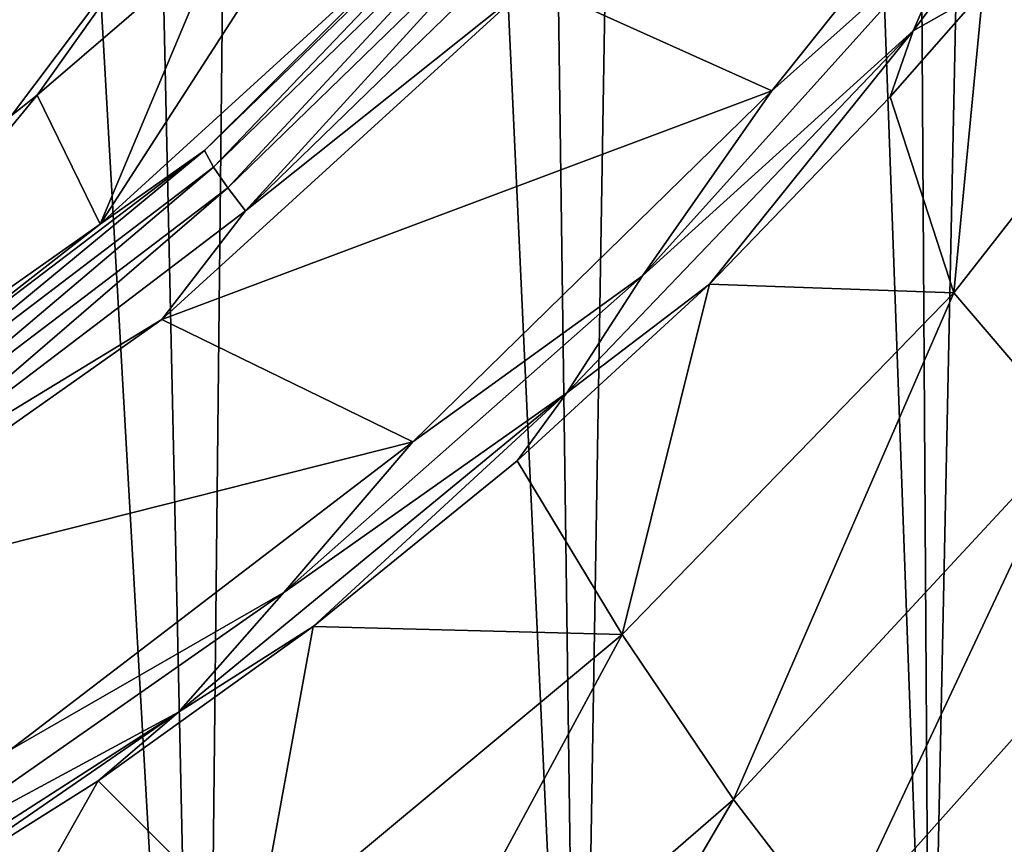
# Model space of a CAD drawing. Header units: metres. Extents: x -25 to 70, y -236 to 25.
# Tile 50 of 256: x 7.56 to 10.62, y -230.54 to -227.98. Entities that reach past the tile are written whole.
import ezdxf

# ---------------------------------------------------------------- set-up
doc = ezdxf.new("R2010")
doc.units = ezdxf.units.M
doc.layers.add('solid_10481002', color=7, linetype='CONTINUOUS')

msp = doc.modelspace()

# ---------------------------------------------------------------- linework, layer by layer
at = {"layer": 'solid_10481002'}
for points in [[(10.38756, -231.820526, 242.054398), (10.832452, -210.406998, 326.154541), (10.255132, -210.94191, 326.287903)], [(10.38756, -231.820526, 242.054398), (11.387437, -230.833038, 241.808228), (10.832452, -210.406998, 326.154541)], [(10.38756, -231.820526, 242.054398), (10.255132, -210.94191, 326.287903), (9.648858, -211.447311, 326.413879)], [(9.29877, -232.71196, 242.276627), (9.648858, -211.447311, 326.413879), (9.014997, -211.921951, 326.532227)], [(9.29877, -232.71196, 242.276627), (10.38756, -231.820526, 242.054398), (9.648858, -211.447311, 326.413879)], [(9.29877, -232.71196, 242.276627), (9.014997, -211.921951, 326.532227), (8.355663, -212.364197, 326.642456)], [(8.128674, -233.501282, 242.473404), (8.355663, -212.364197, 326.642456), (7.673201, -212.772461, 326.744232)], [(8.128674, -233.501282, 242.473404), (9.29877, -232.71196, 242.276627), (8.355663, -212.364197, 326.642456)], [(8.128674, -233.501282, 242.473404), (7.673201, -212.772461, 326.744232), (6.969846, -213.145325, 326.837189)], [(6.8883, -234.181244, 242.642899), (8.128674, -233.501282, 242.473404), (6.969846, -213.145325, 326.837189)], [(11.265878, -226.775284, 232.406281), (10.335806, -228.014481, 232.715225), (10.484499, -227.674301, 232.59108)], [(10.552157, -227.891037, 232.749146), (10.335806, -228.014481, 232.715225), (11.265878, -226.775284, 232.406281)], [(9.14964, -227.863663, 232.62561), (10.871603, -226.980728, 232.405518), (9.895829, -228.200974, 232.709732)], [(10.484499, -227.674301, 232.59108), (9.895829, -228.200974, 232.709732), (10.871603, -226.980728, 232.405518)], [(7.053426, -227.21904, 234.594223), (8.173568, -227.42569, 235.17688), (7.533449, -228.277252, 235.388809)], [(7.808396, -228.614914, 233.121536), (8.182703, -227.724136, 235.36087), (8.722352, -227.19928, 235.337509)], [(8.929818, -227.593109, 232.866776), (7.808396, -228.614914, 233.121536), (8.722352, -227.19928, 235.337509)], [(7.026723, -227.894577, 232.210205), (7.860839, -227.255646, 232.050903), (6.767577, -228.185944, 232.282852)], [(6.777436, -228.183533, 232.345993), (6.767577, -228.185944, 232.282852), (7.860839, -227.255646, 232.050903)], [(7.872338, -227.251846, 232.113708), (6.777436, -228.183533, 232.345993), (7.860839, -227.255646, 232.050903)], [(6.793592, -228.18779, 232.415924), (6.777436, -228.183533, 232.345993), (7.872338, -227.251846, 232.113708)], [(7.891105, -227.253891, 232.18309), (6.793592, -228.18779, 232.415924), (7.872338, -227.251846, 232.113708)], [(7.132586, -227.944733, 232.432724), (6.793592, -228.18779, 232.415924), (7.891105, -227.253891, 232.18309)], [(9.18006, -227.370087, 232.716217), (8.132818, -228.386215, 232.969559), (8.929818, -227.593109, 232.866776)], [(8.161036, -228.437408, 232.895905), (8.132818, -228.386215, 232.969559), (9.18006, -227.370087, 232.716217)], [(9.21191, -227.41774, 232.641663), (8.161036, -228.437408, 232.895905), (9.18006, -227.370087, 232.716217)], [(8.173568, -227.42569, 235.17688), (7.612683, -228.213867, 235.385437), (7.533449, -228.277252, 235.388809)], [(8.173568, -227.42569, 235.17688), (8.182703, -227.724136, 235.36087), (7.612683, -228.213867, 235.385437)], [(8.205112, -228.501801, 232.843307), (8.161036, -228.437408, 232.895905), (9.21191, -227.41774, 232.641663)], [(9.261663, -227.476624, 232.587708), (8.205112, -228.501801, 232.843307), (9.21191, -227.41774, 232.641663)], [(9.261663, -227.476624, 232.587708), (8.260725, -228.573044, 232.817017), (8.205112, -228.501801, 232.843307)], [(9.261663, -227.476624, 232.587708), (9.324437, -227.540924, 232.559692), (8.260725, -228.573044, 232.817017)], [(8.260725, -228.573044, 232.817017), (9.324437, -227.540924, 232.559692), (9.14964, -227.863663, 232.62561)], [(8.132818, -228.386215, 232.969559), (7.808396, -228.614914, 233.121536), (8.929818, -227.593109, 232.866776)], [(10.484499, -227.674301, 232.59108), (9.494074, -228.775101, 232.865509), (9.895829, -228.200974, 232.709732)], [(10.335806, -228.014481, 232.715225), (9.494074, -228.775101, 232.865509), (10.484499, -227.674301, 232.59108)], [(11.372898, -227.66333, 233.293991), (10.461878, -228.828171, 233.554169), (10.552157, -227.891037, 232.749146)], [(10.833218, -229.263412, 234.43396), (10.461878, -228.828171, 233.554169), (11.372898, -227.66333, 233.293991)], [(7.808396, -228.614914, 233.121536), (7.612683, -228.213867, 235.385437), (8.182703, -227.724136, 235.36087)], [(8.000699, -228.910797, 232.886673), (9.14964, -227.863663, 232.62561), (9.895829, -228.200974, 232.709732)], [(8.260725, -228.573044, 232.817017), (9.14964, -227.863663, 232.62561), (8.000699, -228.910797, 232.886673)], [(10.552157, -227.891037, 232.749146), (10.264132, -228.219177, 232.823853), (10.335806, -228.014481, 232.715225)], [(10.461878, -228.828171, 233.554169), (10.264132, -228.219177, 232.823853), (10.552157, -227.891037, 232.749146)], [(10.335806, -228.014481, 232.715225), (9.259629, -229.138733, 232.995514), (9.494074, -228.775101, 232.865509)], [(9.702771, -228.801178, 232.956985), (9.259629, -229.138733, 232.995514), (10.335806, -228.014481, 232.715225)], [(10.264132, -228.219177, 232.823853), (9.702771, -228.801178, 232.956985), (10.335806, -228.014481, 232.715225)], [(8.000699, -228.910797, 232.886673), (9.895829, -228.200974, 232.709732), (8.780738, -229.290756, 232.981415)], [(9.494074, -228.775101, 232.865509), (8.780738, -229.290756, 232.981415), (9.895829, -228.200974, 232.709732)], [(6.56383, -229.492294, 233.340302), (7.533449, -228.277252, 235.388809), (7.612683, -228.213867, 235.385437)], [(7.808396, -228.614914, 233.121536), (6.56383, -229.492294, 233.340302), (7.612683, -228.213867, 235.385437)], [(10.461878, -228.828171, 233.554169), (9.702771, -228.801178, 232.956985), (10.264132, -228.219177, 232.823853)], [(8.132818, -228.386215, 232.969559), (6.966981, -229.272461, 233.190536), (7.808396, -228.614914, 233.121536)], [(6.991153, -229.326721, 233.11763), (6.966981, -229.272461, 233.190536), (8.132818, -228.386215, 232.969559)], [(8.161036, -228.437408, 232.895905), (6.991153, -229.326721, 233.11763), (8.132818, -228.386215, 232.969559)], [(7.028911, -229.39592, 233.066238), (6.991153, -229.326721, 233.11763), (8.161036, -228.437408, 232.895905)], [(8.205112, -228.501801, 232.843307), (7.028911, -229.39592, 233.066238), (8.161036, -228.437408, 232.895905)], [(8.205112, -228.501801, 232.843307), (7.076552, -229.473221, 233.041458), (7.028911, -229.39592, 233.066238)], [(8.205112, -228.501801, 232.843307), (8.260725, -228.573044, 232.817017), (7.076552, -229.473221, 233.041458)], [(7.076552, -229.473221, 233.041458), (8.260725, -228.573044, 232.817017), (8.000699, -228.910797, 232.886673)], [(6.966981, -229.272461, 233.190536), (6.56383, -229.492294, 233.340302), (7.808396, -228.614914, 233.121536)], [(9.494074, -228.775101, 232.865509), (8.379141, -229.759003, 233.110794), (8.780738, -229.290756, 232.981415)], [(9.259629, -229.138733, 232.995514), (8.379141, -229.759003, 233.110794), (9.494074, -228.775101, 232.865509)], [(9.702771, -228.801178, 232.956985), (9.104838, -229.349854, 233.083267), (9.259629, -229.138733, 232.995514)], [(9.431611, -229.889633, 233.793091), (9.104838, -229.349854, 233.083267), (9.702771, -228.801178, 232.956985)], [(10.461878, -228.828171, 233.554169), (9.431611, -229.889633, 233.793091), (9.702771, -228.801178, 232.956985)], [(9.777376, -230.401779, 234.677109), (9.431611, -229.889633, 233.793091), (10.461878, -228.828171, 233.554169)], [(10.833218, -229.263412, 234.43396), (9.777376, -230.401779, 234.677109), (10.461878, -228.828171, 233.554169)], [(6.725545, -229.809937, 233.110809), (8.000699, -228.910797, 232.886673), (8.780738, -229.290756, 232.981415)], [(7.076552, -229.473221, 233.041458), (8.000699, -228.910797, 232.886673), (6.725545, -229.809937, 233.110809)], [(9.259629, -229.138733, 232.995514), (8.052036, -230.130966, 233.242874), (8.379141, -229.759003, 233.110794)], [(8.470739, -229.864548, 233.202484), (8.052036, -230.130966, 233.242874), (9.259629, -229.138733, 232.995514)], [(9.104838, -229.349854, 233.083267), (8.470739, -229.864548, 233.202484), (9.259629, -229.138733, 232.995514)], [(10.0998, -230.823883, 235.662338), (9.777376, -230.401779, 234.677109), (10.833218, -229.263412, 234.43396)], [(11.177909, -229.61734, 235.409378), (10.0998, -230.823883, 235.662338), (10.833218, -229.263412, 234.43396)], [(6.725545, -229.809937, 233.110809), (8.780738, -229.290756, 232.981415), (7.527732, -230.248413, 233.220169)], [(8.379141, -229.759003, 233.110794), (7.527732, -230.248413, 233.220169), (8.780738, -229.290756, 232.981415)], [(9.431611, -229.889633, 233.793091), (8.470739, -229.864548, 233.202484), (9.104838, -229.349854, 233.083267)], [(10.397143, -231.130585, 236.728165), (10.0998, -230.823883, 235.662338), (11.177909, -229.61734, 235.409378)], [(11.494173, -229.865616, 236.460922), (10.397143, -231.130585, 236.728165), (11.177909, -229.61734, 235.409378)], [(8.379141, -229.759003, 233.110794), (7.155346, -230.614044, 233.323944), (7.527732, -230.248413, 233.220169)], [(8.052036, -230.130966, 233.242874), (7.155346, -230.614044, 233.323944), (8.379141, -229.759003, 233.110794)], [(8.470739, -229.864548, 233.202484), (7.802235, -230.343536, 233.314087), (8.052036, -230.130966, 233.242874)], [(8.293441, -230.835983, 234.007813), (7.802235, -230.343536, 233.314087), (8.470739, -229.864548, 233.202484)], [(9.431611, -229.889633, 233.793091), (8.293441, -230.835983, 234.007813), (8.470739, -229.864548, 233.202484)], [(8.605808, -231.417419, 234.896561), (8.293441, -230.835983, 234.007813), (9.431611, -229.889633, 233.793091)], [(9.777376, -230.401779, 234.677109), (8.605808, -231.417419, 234.896561), (9.431611, -229.889633, 233.793091)], [(10.668039, -231.300369, 237.852234), (10.397143, -231.130585, 236.728165), (11.494173, -229.865616, 236.460922)], [(8.052036, -230.130966, 233.242874), (6.731469, -230.978455, 233.454132), (7.155346, -230.614044, 233.323944)], [(7.103017, -230.783752, 233.417206), (6.731469, -230.978455, 233.454132), (8.052036, -230.130966, 233.242874)], [(7.802235, -230.343536, 233.314087), (7.103017, -230.783752, 233.417206), (8.052036, -230.130966, 233.242874)], [(10.54127, -231.347137, 241.627243), (11.604121, -230.211655, 241.344147), (11.233182, -230.738083, 241.484268)], [(11.171621, -230.656631, 241.455093), (11.604121, -230.211655, 241.344147), (10.54127, -231.347137, 241.627243)], [(7.061203, -231.657684, 234.195969), (7.103017, -230.783752, 233.417206), (7.802235, -230.343536, 233.314087)], [(8.293441, -230.835983, 234.007813), (7.061203, -231.657684, 234.195969), (7.802235, -230.343536, 233.314087)], [(8.898145, -231.90062, 235.890686), (8.605808, -231.417419, 234.896561), (9.777376, -230.401779, 234.677109)], [(10.0998, -230.823883, 235.662338), (8.898145, -231.90062, 235.890686), (9.777376, -230.401779, 234.677109)]]:
    msp.add_3dface(points, dxfattribs=at)

doc.saveas('drawing.dxf')
